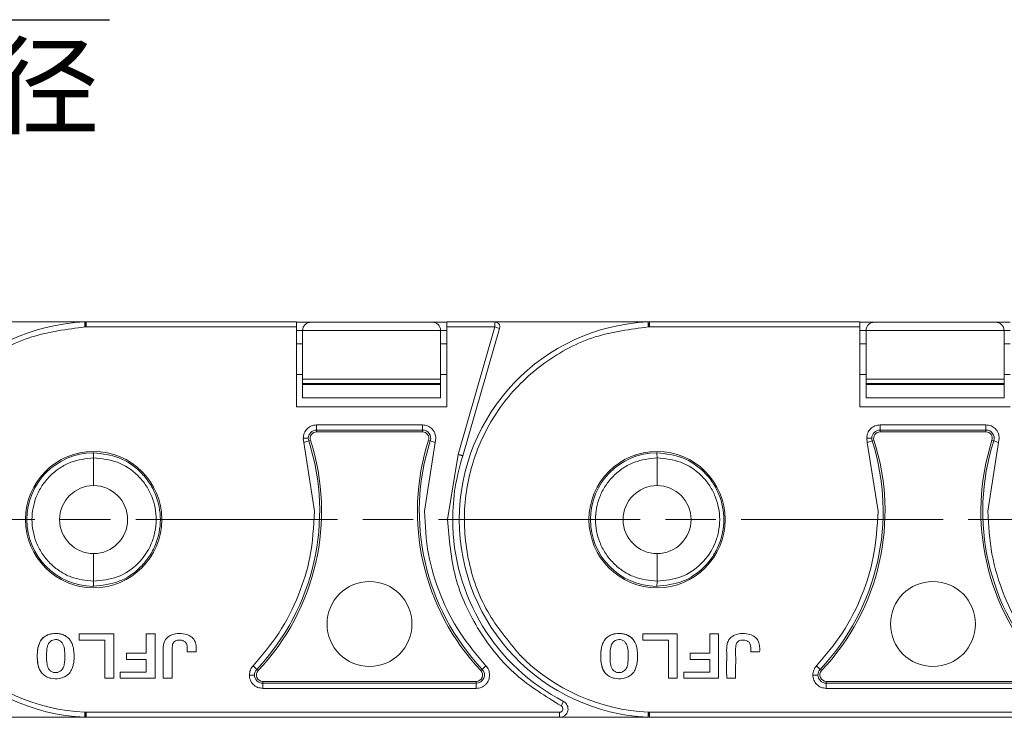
# Model space of a CAD drawing. Header units: millimetres. Extents: x 2934 to 3561, y -490 to -50.
# Tile 6 of 29: x 3169 to 3228, y -276 to -234. Entities that reach past the tile are written whole.
import ezdxf

# ---------------------------------------------------------------- set-up
doc = ezdxf.new("R2010")
doc.units = ezdxf.units.MM
doc.linetypes.add('ACAD_ISO08W100', pattern=[36, 24, -3, 6, -3])
doc.linetypes.add('CENTER', pattern=[0.6, 0.375, -0.075, 0.075, -0.075])
doc.layers.add('中心线', color=1, linetype='CENTER', lineweight=25)
doc.styles.add('18', font='仿宋_GB2312.ttf', dxfattribs={"height": 20})
doc.styles.get("Standard").update_dxf_attribs({"font": '仿宋_GB2312.ttf', "width": 0.8})
doc.dimstyles.new('ISO-10', dxfattribs={"dimtxt": 4, "dimasz": 2.5, "dimexe": 2, "dimexo": 0.625, "dimgap": 1.5, "dimtad": 1, "dimtoh": 1, "dimdsep": 46, "dimtxsty": 'Standard', "dimcen": 2.5, "dimadec": 0, "dimazin": 0, "dimtfac": 1, "dimtmove": 0, "dimatfit": 3, "dimfxl": 0, "dimarcsym": 0})

msp = doc.modelspace()

# ---------------------------------------------------------------- linework, layer by layer
at = {"color": 7, "linetype": 'Continuous', "lineweight": 15}
for p, q in [((3173.042, -252.286), (3163.838, -252.286)), ((3172.957, -252.289), (3173.042, -252.286)), ((3185.546, -252.286), (3173.042, -252.286)), ((3185.546, -252.589), (3185.546, -252.286)), ((3197.338, -252.286), (3194.487, -252.286)), ((3194.487, -252.286), (3194.487, -252.589)), ((3197.338, -252.589), (3197.338, -252.286)), ((3206.542, -252.286), (3197.338, -252.286)), ((3206.457, -252.289), (3206.542, -252.286)), ((3219.046, -252.286), (3206.542, -252.286)), ((3219.046, -252.589), (3219.046, -252.286)), ((3173.045, -252.589), (3172.971, -252.589)), ((3173.045, -252.589), (3173.045, -252.307)), ((3185.546, -252.589), (3173.045, -252.589)), ((3186.416, -252.304), (3185.546, -252.304)), ((3185.546, -257.337), (3185.546, -252.589)), ((3185.546, -252.804), (3185.916, -252.804)), ((3185.916, -252.804), (3194.116, -252.804)), ((3185.916, -255.692), (3185.916, -252.804)), ((3193.616, -252.304), (3186.416, -252.304)), ((3194.487, -252.304), (3193.616, -252.304)), ((3194.116, -252.804), (3194.116, -255.692)), ((3194.116, -252.804), (3194.487, -252.804)), ((3194.487, -252.589), (3194.487, -257.337)), ((3197.338, -252.589), (3194.487, -252.589)), ((3195.153, -260.159), (3197.338, -252.589)), ((3195.443, -260.248), (3197.629, -252.673)), ((3197.629, -252.673), (3197.338, -252.589)), ((3206.545, -252.589), (3206.471, -252.589)), ((3206.545, -252.589), (3206.545, -252.307)), ((3219.046, -252.589), (3206.545, -252.589)), ((3219.916, -252.304), (3219.046, -252.304)), ((3219.046, -257.337), (3219.046, -252.589)), ((3219.046, -252.804), (3219.416, -252.804)), ((3219.416, -252.804), (3227.616, -252.804)), ((3219.416, -255.692), (3219.416, -252.804)), ((3227.116, -252.304), (3219.916, -252.304)), ((3227.987, -252.304), (3227.116, -252.304)), ((3227.616, -252.804), (3227.616, -255.692)), ((3227.616, -252.804), (3227.987, -252.804)), ((3185.916, -253.599), (3185.546, -253.599)), ((3194.487, -253.599), (3194.116, -253.599)), ((3219.416, -253.599), (3219.046, -253.599)), ((3227.987, -253.599), (3227.616, -253.599)), ((3185.546, -255.418), (3185.916, -255.418)), ((3194.116, -255.692), (3185.916, -255.692)), ((3185.916, -255.692), (3185.916, -255.942)), ((3194.116, -255.418), (3194.487, -255.418)), ((3194.116, -255.692), (3194.116, -255.942)), ((3219.046, -255.418), (3219.416, -255.418)), ((3227.616, -255.692), (3219.416, -255.692)), ((3219.416, -255.692), (3219.416, -255.942)), ((3227.616, -255.418), (3227.987, -255.418)), ((3227.616, -255.692), (3227.616, -255.942)), ((3185.916, -255.942), (3194.116, -255.942)), ((3185.916, -256.005), (3185.916, -255.942)), ((3194.116, -256.005), (3185.916, -256.005)), ((3185.916, -256.005), (3185.916, -256.804)), ((3194.116, -255.942), (3194.116, -256.005)), ((3194.116, -256.804), (3194.116, -256.005)), ((3219.416, -255.942), (3227.616, -255.942)), ((3219.416, -256.005), (3219.416, -255.942)), ((3227.616, -256.005), (3219.416, -256.005)), ((3219.416, -256.005), (3219.416, -256.804)), ((3227.616, -255.942), (3227.616, -256.005)), ((3227.616, -256.804), (3227.616, -256.005)), ((3185.916, -256.804), (3194.116, -256.804)), ((3219.416, -256.804), (3227.616, -256.804)), ((3194.487, -257.337), (3185.546, -257.337)), ((3227.987, -257.337), (3219.046, -257.337)), ((3186.742, -258.411), (3193.04, -258.411)), ((3186.742, -258.411), (3186.742, -258.714)), ((3186.742, -258.714), (3193.04, -258.714)), ((3186.742, -258.714), (3186.742, -258.826)), ((3193.04, -258.411), (3193.04, -258.714)), ((3193.04, -258.826), (3193.04, -258.714)), ((3220.242, -258.411), (3226.54, -258.411)), ((3220.242, -258.411), (3220.242, -258.714)), ((3220.242, -258.714), (3226.54, -258.714)), ((3220.242, -258.714), (3220.242, -258.826)), ((3226.54, -258.411), (3226.54, -258.714)), ((3226.54, -258.826), (3226.54, -258.714)), ((3185.987, -259.446), (3185.949, -259.204)), ((3186.382, -259.32), (3186.276, -259.354)), ((3186.742, -258.826), (3193.04, -258.826)), ((3193.507, -259.354), (3193.4, -259.32)), ((3193.833, -259.204), (3193.795, -259.446)), ((3219.487, -259.446), (3219.449, -259.204)), ((3219.882, -259.32), (3219.776, -259.354)), ((3220.242, -258.826), (3226.54, -258.826)), ((3227.007, -259.354), (3226.9, -259.32)), ((3227.333, -259.204), (3227.295, -259.446)), ((3186.276, -259.354), (3185.987, -259.446)), ((3186.627, -263.533), (3185.987, -259.446)), ((3193.795, -259.446), (3193.156, -263.533)), ((3193.795, -259.446), (3193.507, -259.354)), ((3219.776, -259.354), (3219.487, -259.446)), ((3220.127, -263.533), (3219.487, -259.446)), ((3227.295, -259.446), (3226.656, -263.533)), ((3227.295, -259.446), (3227.007, -259.354)), ((3173.489, -260.069), (3173.457, -260.069)), ((3173.489, -262.015), (3173.489, -260.372)), ((3194.534, -264.036), (3195.153, -260.159)), ((3206.989, -260.069), (3206.957, -260.069)), ((3206.989, -262.015), (3206.989, -260.372)), ((3173.489, -267.699), (3173.489, -266.056)), ((3206.989, -267.699), (3206.989, -266.056)), ((3173.457, -268.002), (3173.489, -268.002)), ((3206.957, -268.002), (3206.989, -268.002)), ((3172.635, -270.835), (3172.635, -271.196)), ((3174.69, -270.835), (3172.635, -270.835)), ((3174.69, -273.462), (3174.69, -270.835)), ((3177.148, -270.835), (3176.616, -270.835)), ((3176.616, -270.835), (3176.616, -271.983)), ((3177.148, -273.462), (3177.148, -270.835)), ((3206.135, -270.835), (3206.135, -271.196)), ((3208.19, -270.835), (3206.135, -270.835)), ((3208.19, -273.462), (3208.19, -270.835)), ((3210.648, -270.835), (3210.116, -270.835)), ((3210.116, -270.835), (3210.116, -271.983)), ((3210.648, -273.462), (3210.648, -270.835)), ((3172.635, -271.196), (3174.158, -271.196)), ((3174.158, -271.196), (3174.158, -273.462)), ((3206.135, -271.196), (3207.658, -271.196)), ((3207.658, -271.196), (3207.658, -273.462)), ((3175.45, -272.344), (3175.45, -271.983)), ((3176.616, -271.983), (3175.45, -271.983)), ((3179.055, -271.897), (3179.587, -271.897)), ((3208.95, -272.344), (3208.95, -271.983)), ((3210.116, -271.983), (3208.95, -271.983)), ((3212.555, -271.897), (3213.087, -271.897)), ((3176.616, -272.344), (3175.45, -272.344)), ((3176.616, -273.101), (3176.616, -272.344)), ((3182.967, -272.727), (3183.187, -272.935)), ((3196.815, -272.727), (3196.596, -272.935)), ((3210.116, -272.344), (3208.95, -272.344)), ((3210.116, -273.101), (3210.116, -272.344)), ((3216.467, -272.727), (3216.687, -272.935)), ((3175.074, -273.462), (3175.074, -273.101)), ((3175.074, -273.101), (3176.616, -273.101)), ((3183.187, -272.935), (3183.268, -273.012)), ((3196.514, -273.012), (3196.596, -272.935)), ((3208.574, -273.462), (3208.574, -273.101)), ((3208.574, -273.101), (3210.116, -273.101)), ((3216.687, -272.935), (3216.768, -273.012)), ((3174.158, -273.462), (3174.69, -273.462)), ((3175.074, -273.462), (3177.148, -273.462)), ((3177.626, -273.462), (3178.157, -273.462)), ((3183.543, -273.65), (3183.543, -273.762)), ((3196.239, -273.65), (3183.543, -273.65)), ((3183.543, -274.065), (3183.543, -273.762)), ((3196.239, -273.762), (3183.543, -273.762)), ((3196.239, -273.762), (3196.239, -273.65)), ((3196.239, -274.065), (3196.239, -273.762)), ((3207.658, -273.462), (3208.19, -273.462)), ((3208.574, -273.462), (3210.648, -273.462)), ((3211.126, -273.462), (3211.657, -273.462)), ((3217.043, -273.65), (3217.043, -273.762)), ((3229.739, -273.65), (3217.043, -273.65)), ((3217.043, -274.065), (3217.043, -273.762)), ((3229.739, -273.762), (3217.043, -273.762)), ((3196.239, -274.065), (3183.543, -274.065)), ((3229.739, -274.065), (3217.043, -274.065)), ((3201.422, -274.837), (3201.283, -275.106)), ((3173.045, -275.482), (3172.971, -275.482)), ((3173.045, -275.482), (3173.045, -275.764)), ((3201.192, -275.482), (3173.045, -275.482)), ((3201.192, -275.785), (3201.192, -275.482)), ((3206.545, -275.482), (3206.471, -275.482)), ((3206.545, -275.482), (3206.545, -275.764)), ((3234.692, -275.482), (3206.545, -275.482)), ((3167.692, -275.785), (3173.05, -275.785)), ((3173.033, -275.785), (3172.957, -275.782)), ((3173.045, -275.764), (3173.05, -275.785)), ((3173.05, -275.785), (3201.192, -275.785)), ((3201.192, -275.785), (3206.55, -275.785)), ((3206.533, -275.785), (3206.457, -275.782)), ((3206.545, -275.764), (3206.55, -275.785)), ((3206.55, -275.785), (3234.692, -275.785))]:
    msp.add_line(p, q, dxfattribs=at)
for centre, radius in [((3173.489, -264.036), 4.05), ((3206.989, -264.036), 4.05), ((3189.891, -270.241), 2.526), ((3223.391, -270.241), 2.526)]:
    msp.add_circle(centre, radius, dxfattribs=at)
for centre, radius, start, end in [((3173.489, -264.036), 11.758, 92.59128, 267.40872), ((3206.989, -264.036), 11.758, 92.59128, 267.40872), ((3197.338, -252.589), 0.303, 343.89727, 90), ((3186.416, -252.804), 0.5, 90, 180), ((3193.616, -252.804), 0.5, 0, 90), ((3219.916, -252.804), 0.5, 90, 180), ((3227.116, -252.804), 0.5, 0, 90), ((3186.742, -259.204), 0.49, 90, 179.99999), ((3193.04, -259.204), 0.49, 342.21702, 90), ((3220.242, -259.204), 0.49, 90, 179.99999), ((3226.54, -259.204), 0.49, 342.21702, 90), ((3173.247, -263.533), 13.794, 316.59098, 17.78298), ((3186.742, -259.204), 0.49, 179.99999, 197.78298), ((3186.742, -259.204), 0.378, 90, 197.78298), ((3206.535, -263.533), 13.794, 162.21702, 223.40902), ((3193.04, -259.204), 0.378, 342.21702, 90), ((3206.747, -263.533), 13.794, 316.59098, 17.78298), ((3220.242, -259.204), 0.49, 179.99999, 197.78298), ((3220.242, -259.204), 0.378, 90, 197.78298), ((3240.035, -263.533), 13.794, 162.21702, 223.40902), ((3226.54, -259.204), 0.378, 342.21702, 90), ((3173.247, -263.533), 13.682, 316.59098, 17.78298), ((3206.535, -263.533), 13.682, 162.21702, 223.40902), ((3206.747, -263.533), 13.682, 316.59098, 17.78298), ((3240.035, -263.533), 13.682, 162.21702, 223.40902), ((3173.489, -264.036), 3.967, 90.45642, 269.54358), ((3206.989, -264.036), 12.152, 161.83764, 180), ((3206.989, -264.036), 3.967, 90.45642, 269.54358), ((3173.489, -264.036), 2.021, 90, 270), ((3173.489, -264.036), 2.021, 270, 90), ((3206.989, -264.036), 2.021, 90, 270), ((3206.989, -264.036), 2.021, 270, 90), ((3206.989, -264.036), 12.152, 180, 242.73396), ((3173.489, -264.036), 11.458, 224.65735, 267.40885), ((3206.989, -264.036), 11.458, 224.65735, 267.40885), ((3183.543, -273.272), 0.49, 136.59098, 179.99995), ((3183.543, -273.272), 0.49, 179.99995, 270), ((3183.543, -273.272), 0.378, 136.59098, 270), ((3196.239, -273.272), 0.49, 270, 43.40902), ((3196.239, -273.272), 0.378, 270, 43.40902), ((3217.043, -273.272), 0.49, 136.59098, 179.99995), ((3217.043, -273.272), 0.49, 179.99995, 270), ((3217.043, -273.272), 0.378, 136.59098, 270), ((3201.192, -275.283), 0.502, 270, 62.73396), ((3201.192, -275.283), 0.199, 270, 62.73396), ((3173.006, -275.758), 0.039, 318.95346, 351.9603), ((3206.506, -275.758), 0.039, 318.95346, 351.9603)]:
    msp.add_arc(centre, radius, start, end, dxfattribs=at)
for points in [[(3172.971, -252.589), (3172.969, -252.55), (3172.965, -252.471), (3172.961, -252.372), (3172.958, -252.303), (3172.957, -252.294), (3172.957, -252.289)], [(3206.471, -252.589), (3206.469, -252.55), (3206.465, -252.471), (3206.461, -252.372), (3206.458, -252.303), (3206.457, -252.294), (3206.457, -252.289)], [(3196.815, -272.727), (3196.878, -272.807), (3197.002, -272.968), (3197.022, -273.171), (3197.032, -273.272)]]:
    msp.add_open_spline(points, degree=3, dxfattribs=at)
for points, knots in [([(3173.042, -252.286), (3173.041, -252.286), (3173.039, -252.288), (3173.042, -252.3), (3173.045, -252.307)], [0, 0, 0, 0, 0.417545, 1, 1, 1, 1]), ([(3206.542, -252.286), (3206.541, -252.286), (3206.539, -252.288), (3206.542, -252.3), (3206.545, -252.307)], [0, 0, 0, 0, 0.417545, 1, 1, 1, 1]), ([(3172.971, -252.589), (3171.899, -252.726), (3169.709, -253.006), (3166.721, -254.596), (3164.304, -256.918), (3162.677, -259.804), (3161.913, -263.027), (3162.111, -266.373), (3163.226, -269.569), (3164.644, -271.261), (3165.338, -272.089)], [0, 0, 0, 0, 0.122369, 0.25, 0.377631, 0.5, 0.622369, 0.75, 0.877631, 1, 1, 1, 1]), ([(3173.045, -252.307), (3173.042, -252.318), (3173.037, -252.336), (3173.024, -252.384), (3173.009, -252.443), (3172.989, -252.517), (3172.977, -252.565), (3172.971, -252.589)], [0, 0, 0, 0, 0.200957, 0.349358, 0.590717, 0.801155, 1, 1, 1, 1]), ([(3206.471, -252.589), (3205.399, -252.726), (3203.209, -253.006), (3200.221, -254.596), (3197.804, -256.918), (3196.177, -259.804), (3195.413, -263.027), (3195.611, -266.373), (3196.726, -269.569), (3198.144, -271.261), (3198.838, -272.089)], [0, 0, 0, 0, 0.122369, 0.25, 0.377631, 0.5, 0.622369, 0.75, 0.877631, 1, 1, 1, 1]), ([(3206.545, -252.307), (3206.542, -252.318), (3206.537, -252.336), (3206.524, -252.384), (3206.509, -252.443), (3206.489, -252.517), (3206.477, -252.565), (3206.471, -252.589)], [0, 0, 0, 0, 0.200957, 0.349358, 0.590717, 0.801155, 1, 1, 1, 1]), ([(3185.949, -259.204), (3185.961, -259.1), (3185.985, -258.892), (3186.169, -258.63), (3186.431, -258.447), (3186.639, -258.423), (3186.742, -258.411)], [0, 0, 0, 0, 0.250177, 0.500521, 0.750628, 1, 1, 1, 1]), ([(3193.04, -258.411), (3193.144, -258.423), (3193.346, -258.446), (3193.57, -258.599), (3193.709, -258.766), (3193.808, -258.958), (3193.824, -259.111), (3193.833, -259.204)], [0, 0, 0, 0, 0.2494712, 0.4859232, 0.6313242, 0.7763613, 1, 1, 1, 1]), ([(3219.449, -259.204), (3219.461, -259.1), (3219.485, -258.892), (3219.669, -258.63), (3219.931, -258.447), (3220.139, -258.423), (3220.242, -258.411)], [0, 0, 0, 0, 0.250177, 0.500521, 0.750628, 1, 1, 1, 1]), ([(3226.54, -258.411), (3226.644, -258.423), (3226.846, -258.446), (3227.07, -258.599), (3227.209, -258.766), (3227.308, -258.958), (3227.324, -259.111), (3227.333, -259.204)], [0, 0, 0, 0, 0.249471, 0.485923, 0.631324, 0.776361, 1, 1, 1, 1]), ([(3185.949, -259.204), (3185.991, -259.204), (3186.077, -259.204), (3186.177, -259.204), (3186.238, -259.204), (3186.247, -259.204), (3186.252, -259.204)], [0, 0, 0, 0, 0.270897, 0.562244, 0.789076, 1, 1, 1, 1]), ([(3219.449, -259.204), (3219.491, -259.204), (3219.577, -259.204), (3219.677, -259.204), (3219.738, -259.204), (3219.747, -259.204), (3219.752, -259.204)], [0, 0, 0, 0, 0.270897, 0.562244, 0.789076, 1, 1, 1, 1]), ([(3173.489, -267.699), (3173.026, -267.65), (3172.316, -267.574), (3171.461, -267.115), (3170.876, -266.641), (3170.401, -266.054), (3169.96, -265.202), (3169.737, -264.036), (3169.96, -262.869), (3170.401, -262.017), (3170.876, -261.43), (3171.461, -260.956), (3172.316, -260.497), (3173.026, -260.421), (3173.489, -260.372)], [0, 0, 0, 0, 0.120094, 0.184653, 0.250509, 0.316292, 0.380636, 0.5, 0.619364, 0.683708, 0.749491, 0.815347, 0.879906, 1, 1, 1, 1]), ([(3173.489, -260.372), (3173.488, -260.34), (3173.487, -260.285), (3173.483, -260.213), (3173.479, -260.161), (3173.474, -260.118), (3173.468, -260.087), (3173.462, -260.071), (3173.458, -260.069), (3173.457, -260.069)], [0, 0, 0, 0, 0.204049, 0.340626, 0.499474, 0.615725, 0.75984, 0.920238, 1, 1, 1, 1]), ([(3173.489, -260.069), (3174.004, -260.127), (3175.034, -260.243), (3176.146, -261.012), (3176.816, -261.827), (3177.304, -262.753), (3177.555, -264.037), (3177.303, -265.321), (3176.815, -266.246), (3176.145, -267.06), (3175.032, -267.828), (3174.003, -267.944), (3173.489, -268.002)], [0, 0, 0, 0, 0.1248954, 0.2497679, 0.3152645, 0.3788719, 0.5000873, 0.6212912, 0.6849015, 0.7504066, 0.8752795, 1, 1, 1, 1]), ([(3173.489, -260.372), (3173.97, -260.42), (3174.936, -260.515), (3175.995, -261.233), (3176.623, -262), (3177.072, -262.861), (3177.258, -263.818), (3177.16, -264.771), (3176.874, -265.696), (3176.179, -266.715), (3174.942, -267.555), (3173.97, -267.651), (3173.489, -267.699)], [0, 0, 0, 0, 0.125188, 0.250856, 0.319613, 0.380838, 0.50002, 0.563142, 0.625674, 0.747351, 0.875025, 1, 1, 1, 1]), ([(3195.443, -260.248), (3195.44, -260.247), (3195.434, -260.245), (3195.391, -260.232), (3195.338, -260.216), (3195.285, -260.199), (3195.222, -260.18), (3195.176, -260.166), (3195.153, -260.159)], [0, 0, 0, 0, 0.197231, 0.429158, 0.558746, 0.697086, 0.844173, 1, 1, 1, 1]), ([(3206.989, -267.699), (3206.526, -267.65), (3205.816, -267.574), (3204.961, -267.115), (3204.376, -266.641), (3203.901, -266.054), (3203.46, -265.202), (3203.237, -264.036), (3203.46, -262.869), (3203.901, -262.017), (3204.376, -261.43), (3204.961, -260.956), (3205.816, -260.497), (3206.526, -260.421), (3206.989, -260.372)], [0, 0, 0, 0, 0.120094, 0.184653, 0.250509, 0.316292, 0.380636, 0.5, 0.619364, 0.683708, 0.749491, 0.815347, 0.879906, 1, 1, 1, 1]), ([(3206.989, -260.372), (3206.988, -260.34), (3206.987, -260.285), (3206.983, -260.213), (3206.979, -260.161), (3206.974, -260.118), (3206.968, -260.087), (3206.962, -260.071), (3206.958, -260.069), (3206.957, -260.069)], [0, 0, 0, 0, 0.204049, 0.340626, 0.499474, 0.615725, 0.75984, 0.920238, 1, 1, 1, 1]), ([(3206.989, -260.069), (3207.504, -260.127), (3208.534, -260.243), (3209.646, -261.012), (3210.316, -261.827), (3210.804, -262.753), (3211.055, -264.037), (3210.803, -265.321), (3210.315, -266.246), (3209.645, -267.06), (3208.532, -267.828), (3207.503, -267.944), (3206.989, -268.002)], [0, 0, 0, 0, 0.124895, 0.249768, 0.315264, 0.378872, 0.500087, 0.621291, 0.684901, 0.750407, 0.875279, 1, 1, 1, 1]), ([(3206.989, -260.372), (3207.47, -260.42), (3208.436, -260.515), (3209.495, -261.233), (3210.123, -262), (3210.572, -262.861), (3210.758, -263.818), (3210.66, -264.771), (3210.374, -265.696), (3209.679, -266.715), (3208.442, -267.555), (3207.47, -267.651), (3206.989, -267.699)], [0, 0, 0, 0, 0.1251884, 0.2508559, 0.3196134, 0.3808382, 0.5000198, 0.5631423, 0.6256744, 0.7473514, 0.8750248, 1, 1, 1, 1]), ([(3182.967, -272.727), (3183.502, -272.097), (3184.591, -270.817), (3185.7, -268.602), (3186.473, -266.154), (3186.573, -264.452), (3186.627, -263.533)], [0, 0, 0, 0, 0.244254, 0.496621, 0.728157, 1, 1, 1, 1]), ([(3193.156, -263.533), (3193.203, -264.387), (3193.297, -266.098), (3194.056, -268.551), (3195.196, -270.821), (3196.278, -272.095), (3196.815, -272.727)], [0, 0, 0, 0, 0.252852, 0.506156, 0.754853, 1, 1, 1, 1]), ([(3216.467, -272.727), (3217.002, -272.097), (3218.091, -270.817), (3219.2, -268.602), (3219.973, -266.154), (3220.073, -264.452), (3220.127, -263.533)], [0, 0, 0, 0, 0.244254, 0.496621, 0.728157, 1, 1, 1, 1]), ([(3226.656, -263.533), (3226.703, -264.387), (3226.797, -266.098), (3227.556, -268.551), (3228.696, -270.821), (3229.778, -272.095), (3230.315, -272.727)], [0, 0, 0, 0, 0.252852, 0.506156, 0.754853, 1, 1, 1, 1]), ([(3201.283, -275.106), (3200.359, -274.538), (3198.46, -273.371), (3196.298, -270.699), (3194.813, -267.514), (3194.627, -265.19), (3194.534, -264.036)], [0, 0, 0, 0, 0.237855, 0.488911, 0.746343, 1, 1, 1, 1]), ([(3194.534, -264.036), (3194.577, -264.036), (3194.666, -264.036), (3194.768, -264.036), (3194.827, -264.036), (3194.834, -264.036), (3194.837, -264.036)], [0, 0, 0, 0, 0.270259, 0.562427, 0.789735, 1, 1, 1, 1]), ([(3173.457, -268.002), (3173.459, -268.001), (3173.463, -267.999), (3173.47, -267.975), (3173.476, -267.935), (3173.483, -267.879), (3173.487, -267.802), (3173.488, -267.734), (3173.489, -267.699)], [0, 0, 0, 0, 0.117799, 0.292406, 0.452272, 0.572429, 0.783057, 1, 1, 1, 1]), ([(3206.957, -268.002), (3206.959, -268.001), (3206.963, -267.999), (3206.97, -267.975), (3206.976, -267.935), (3206.983, -267.879), (3206.987, -267.802), (3206.988, -267.734), (3206.989, -267.699)], [0, 0, 0, 0, 0.117799, 0.292406, 0.452272, 0.572429, 0.783057, 1, 1, 1, 1]), ([(3170.425, -273.18), (3170.371, -273.106), (3170.229, -272.911), (3170.117, -272.344), (3170.122, -271.748), (3170.319, -271.231), (3170.54, -270.991), (3170.852, -270.834), (3171.229, -270.787), (3171.614, -270.837), (3171.886, -270.978), (3171.997, -271.089), (3172.033, -271.124)], [0, 0, 0, 0, 0.068925, 0.181835, 0.429589, 0.512717, 0.596699, 0.671038, 0.773392, 0.880953, 0.962175, 1, 1, 1, 1]), ([(3172.033, -271.124), (3171.956, -271.054), (3171.802, -270.916), (3171.447, -270.802), (3171.067, -270.792), (3170.689, -270.896), (3170.419, -271.099), (3170.264, -271.356), (3170.188, -271.61), (3170.143, -271.897), (3170.133, -272.239), (3170.166, -272.619), (3170.253, -272.95), (3170.377, -273.115), (3170.425, -273.18)], [0, 0, 0, 0, 0.077726, 0.155352, 0.276594, 0.36227, 0.448522, 0.525591, 0.586453, 0.64883, 0.745829, 0.844558, 0.939133, 1, 1, 1, 1]), ([(3179.587, -271.897), (3179.589, -271.796), (3179.594, -271.592), (3179.544, -271.316), (3179.415, -271.096), (3179.208, -270.933), (3178.885, -270.806), (3178.488, -270.791), (3178.127, -270.87), (3177.879, -271.019), (3177.717, -271.219), (3177.641, -271.452), (3177.622, -271.692), (3177.628, -271.992), (3177.624, -272.582), (3177.625, -273.097), (3177.626, -273.462)], [0, 0, 0, 0, 0.060966, 0.122555, 0.166943, 0.211374, 0.27887, 0.373201, 0.446631, 0.499185, 0.54401, 0.599254, 0.643956, 0.689261, 0.779896, 1, 1, 1, 1]), ([(3203.925, -273.18), (3203.871, -273.106), (3203.729, -272.911), (3203.617, -272.344), (3203.622, -271.748), (3203.819, -271.231), (3204.04, -270.991), (3204.352, -270.834), (3204.729, -270.787), (3205.114, -270.837), (3205.386, -270.978), (3205.497, -271.089), (3205.533, -271.124)], [0, 0, 0, 0, 0.068925, 0.181835, 0.429589, 0.512717, 0.596699, 0.671038, 0.773392, 0.880953, 0.962175, 1, 1, 1, 1]), ([(3205.533, -271.124), (3205.456, -271.054), (3205.302, -270.916), (3204.947, -270.802), (3204.567, -270.792), (3204.189, -270.896), (3203.919, -271.099), (3203.764, -271.356), (3203.688, -271.61), (3203.643, -271.897), (3203.633, -272.239), (3203.666, -272.619), (3203.753, -272.95), (3203.877, -273.115), (3203.925, -273.18)], [0, 0, 0, 0, 0.077726, 0.155352, 0.276594, 0.36227, 0.448522, 0.525591, 0.586453, 0.64883, 0.745829, 0.844558, 0.939133, 1, 1, 1, 1]), ([(3213.087, -271.897), (3213.089, -271.796), (3213.094, -271.592), (3213.044, -271.316), (3212.915, -271.096), (3212.708, -270.933), (3212.385, -270.806), (3211.988, -270.791), (3211.627, -270.87), (3211.379, -271.019), (3211.217, -271.219), (3211.141, -271.452), (3211.122, -271.692), (3211.128, -271.992), (3211.124, -272.582), (3211.125, -273.097), (3211.126, -273.462)], [0, 0, 0, 0, 0.060966, 0.122555, 0.166943, 0.211374, 0.27887, 0.373201, 0.446631, 0.499185, 0.54401, 0.599254, 0.643956, 0.689261, 0.779896, 1, 1, 1, 1]), ([(3170.425, -273.18), (3170.501, -273.249), (3170.654, -273.386), (3171.011, -273.497), (3171.398, -273.504), (3171.784, -273.393), (3172.061, -273.184), (3172.214, -272.916), (3172.287, -272.656), (3172.326, -272.369), (3172.332, -272.035), (3172.295, -271.664), (3172.202, -271.344), (3172.079, -271.184), (3172.033, -271.124)], [0, 0, 0, 0, 0.077118, 0.154064, 0.277592, 0.365915, 0.454804, 0.533143, 0.595307, 0.659002, 0.75277, 0.848192, 0.942337, 1, 1, 1, 1]), ([(3170.849, -271.354), (3170.826, -271.389), (3170.737, -271.526), (3170.685, -271.935), (3170.684, -272.401), (3170.747, -272.819), (3170.886, -273.001), (3171.023, -273.098), (3171.184, -273.139), (3171.351, -273.124), (3171.498, -273.059), (3171.574, -272.985), (3171.61, -272.95)], [0, 0, 0, 0, 0.049968, 0.193018, 0.475404, 0.617015, 0.680621, 0.743737, 0.81298, 0.874323, 0.941059, 1, 1, 1, 1]), ([(3171.61, -272.95), (3171.633, -272.918), (3171.717, -272.8), (3171.782, -272.407), (3171.784, -271.947), (3171.724, -271.521), (3171.593, -271.321), (3171.458, -271.217), (3171.303, -271.163), (3171.141, -271.163), (3170.977, -271.223), (3170.894, -271.308), (3170.849, -271.354)], [0, 0, 0, 0, 0.047136, 0.170596, 0.457333, 0.600622, 0.668644, 0.736207, 0.798456, 0.860666, 0.924302, 1, 1, 1, 1]), ([(3178.157, -273.462), (3178.157, -273.361), (3178.157, -272.855), (3178.168, -272.239), (3178.15, -271.671), (3178.178, -271.47), (3178.225, -271.354), (3178.308, -271.269), (3178.442, -271.208), (3178.608, -271.189), (3178.79, -271.206), (3178.882, -271.266), (3178.928, -271.296)], [0, 0, 0, 0, 0.10516, 0.525798, 0.642954, 0.69438, 0.736747, 0.770674, 0.814759, 0.886948, 0.943322, 1, 1, 1, 1]), ([(3178.928, -271.296), (3178.947, -271.314), (3178.993, -271.358), (3179.046, -271.478), (3179.059, -271.665), (3179.057, -271.813), (3179.055, -271.897)], [0, 0, 0, 0, 0.120772, 0.299416, 0.603738, 1, 1, 1, 1]), ([(3203.925, -273.18), (3204.001, -273.249), (3204.154, -273.386), (3204.511, -273.497), (3204.898, -273.504), (3205.284, -273.393), (3205.561, -273.184), (3205.714, -272.916), (3205.787, -272.656), (3205.826, -272.369), (3205.832, -272.035), (3205.795, -271.664), (3205.702, -271.344), (3205.579, -271.184), (3205.533, -271.124)], [0, 0, 0, 0, 0.077118, 0.154064, 0.277592, 0.365915, 0.454804, 0.533143, 0.595307, 0.659002, 0.75277, 0.848192, 0.942337, 1, 1, 1, 1]), ([(3204.349, -271.354), (3204.326, -271.389), (3204.237, -271.526), (3204.185, -271.935), (3204.184, -272.401), (3204.247, -272.819), (3204.386, -273.001), (3204.523, -273.098), (3204.684, -273.139), (3204.851, -273.124), (3204.998, -273.059), (3205.074, -272.985), (3205.11, -272.95)], [0, 0, 0, 0, 0.049968, 0.193018, 0.475404, 0.617015, 0.680621, 0.743737, 0.81298, 0.874323, 0.941059, 1, 1, 1, 1]), ([(3205.11, -272.95), (3205.133, -272.918), (3205.217, -272.8), (3205.282, -272.407), (3205.284, -271.947), (3205.224, -271.521), (3205.093, -271.321), (3204.958, -271.217), (3204.803, -271.163), (3204.641, -271.163), (3204.477, -271.223), (3204.394, -271.308), (3204.349, -271.354)], [0, 0, 0, 0, 0.047136, 0.170596, 0.457333, 0.600622, 0.668644, 0.736207, 0.798456, 0.860666, 0.924302, 1, 1, 1, 1]), ([(3211.657, -273.462), (3211.657, -273.361), (3211.657, -272.855), (3211.668, -272.239), (3211.65, -271.671), (3211.678, -271.47), (3211.725, -271.354), (3211.808, -271.269), (3211.942, -271.208), (3212.108, -271.189), (3212.29, -271.206), (3212.382, -271.266), (3212.428, -271.296)], [0, 0, 0, 0, 0.10516, 0.525798, 0.642954, 0.69438, 0.736747, 0.770674, 0.814759, 0.886948, 0.943322, 1, 1, 1, 1]), ([(3212.428, -271.296), (3212.447, -271.314), (3212.493, -271.358), (3212.546, -271.478), (3212.559, -271.665), (3212.557, -271.813), (3212.555, -271.897)], [0, 0, 0, 0, 0.120772, 0.299416, 0.603738, 1, 1, 1, 1]), ([(3182.75, -273.272), (3182.76, -273.17), (3182.779, -272.967), (3182.905, -272.807), (3182.967, -272.727)], [0, 0, 0, 0, 0.502524, 1, 1, 1, 1]), ([(3216.25, -273.272), (3216.26, -273.17), (3216.279, -272.967), (3216.405, -272.807), (3216.467, -272.727)], [0, 0, 0, 0, 0.502524, 1, 1, 1, 1]), ([(3183.543, -274.065), (3183.439, -274.053), (3183.231, -274.029), (3182.966, -273.846), (3182.821, -273.625), (3182.758, -273.427), (3182.752, -273.323), (3182.75, -273.272)], [0, 0, 0, 0, 0.2490071, 0.5005195, 0.7501587, 0.8759204, 1, 1, 1, 1]), ([(3182.75, -273.272), (3182.791, -273.272), (3182.878, -273.272), (3182.978, -273.272), (3183.038, -273.272), (3183.048, -273.272), (3183.053, -273.272)], [0, 0, 0, 0, 0.270872, 0.562222, 0.789066, 1, 1, 1, 1]), ([(3197.032, -273.272), (3197.022, -273.371), (3197.005, -273.525), (3196.907, -273.71), (3196.804, -273.836), (3196.678, -273.939), (3196.493, -274.037), (3196.339, -274.054), (3196.239, -274.065)], [0, 0, 0, 0, 0.239443, 0.369505, 0.5, 0.630063, 0.760557, 1, 1, 1, 1]), ([(3217.043, -274.065), (3216.939, -274.053), (3216.731, -274.029), (3216.466, -273.846), (3216.321, -273.625), (3216.258, -273.427), (3216.252, -273.323), (3216.25, -273.272)], [0, 0, 0, 0, 0.249007, 0.500519, 0.750159, 0.87592, 1, 1, 1, 1]), ([(3216.25, -273.272), (3216.291, -273.272), (3216.378, -273.272), (3216.478, -273.272), (3216.538, -273.272), (3216.548, -273.272), (3216.553, -273.272)], [0, 0, 0, 0, 0.270872, 0.562222, 0.789066, 1, 1, 1, 1]), ([(3172.971, -275.482), (3172.969, -275.52), (3172.966, -275.578), (3172.963, -275.648), (3172.961, -275.696), (3172.959, -275.734), (3172.957, -275.772), (3172.957, -275.778), (3172.957, -275.782)], [0, 0, 0, 0, 0.239412, 0.368304, 0.499941, 0.631586, 0.760503, 1, 1, 1, 1]), ([(3172.971, -275.482), (3172.978, -275.511), (3172.993, -275.571), (3173.015, -275.652), (3173.034, -275.722), (3173.041, -275.75), (3173.045, -275.764)], [0, 0, 0, 0, 0.244694, 0.499967, 0.74569, 1, 1, 1, 1]), ([(3206.471, -275.482), (3206.469, -275.52), (3206.466, -275.578), (3206.463, -275.648), (3206.461, -275.696), (3206.459, -275.734), (3206.457, -275.772), (3206.457, -275.778), (3206.457, -275.782)], [0, 0, 0, 0, 0.239412, 0.368304, 0.499941, 0.631586, 0.760503, 1, 1, 1, 1]), ([(3206.471, -275.482), (3206.478, -275.511), (3206.493, -275.571), (3206.515, -275.652), (3206.534, -275.722), (3206.541, -275.75), (3206.545, -275.764)], [0, 0, 0, 0, 0.244694, 0.499967, 0.74569, 1, 1, 1, 1])]:
    msp.add_open_spline(points, degree=3, knots=knots, dxfattribs=at)
at = {"layer": '中心线', "linetype": 'ACAD_ISO08W100', "lineweight": 13, "ltscale": 0.5}
msp.add_line((3139.989, -264.036), (3501.695, -264.036), dxfattribs=at)

# ---------------------------------------------------------------- texts
at = {"layer": '中心线', "color": 5, "linetype": 'ByBlock', "lineweight": 13, "ltscale": 0.5, "insert": (3148.25, -235.938), "char_height": 4.6875, "width": 40.86041, "attachment_point": 1, "style": '18'}
msp.add_mtext('弯曲半径', dxfattribs=at)

# ---------------------------------------------------------------- leaders
at = {"color": 5, "lineweight": 9}
msp.add_leader([(3119.608, -246.272), (3147.948, -234.329), (3174.428, -234.329)], dimstyle='ISO-10', override={"dimgap": 1.5, "dimtad": 0}, dxfattribs=at)

doc.saveas('drawing.dxf')
